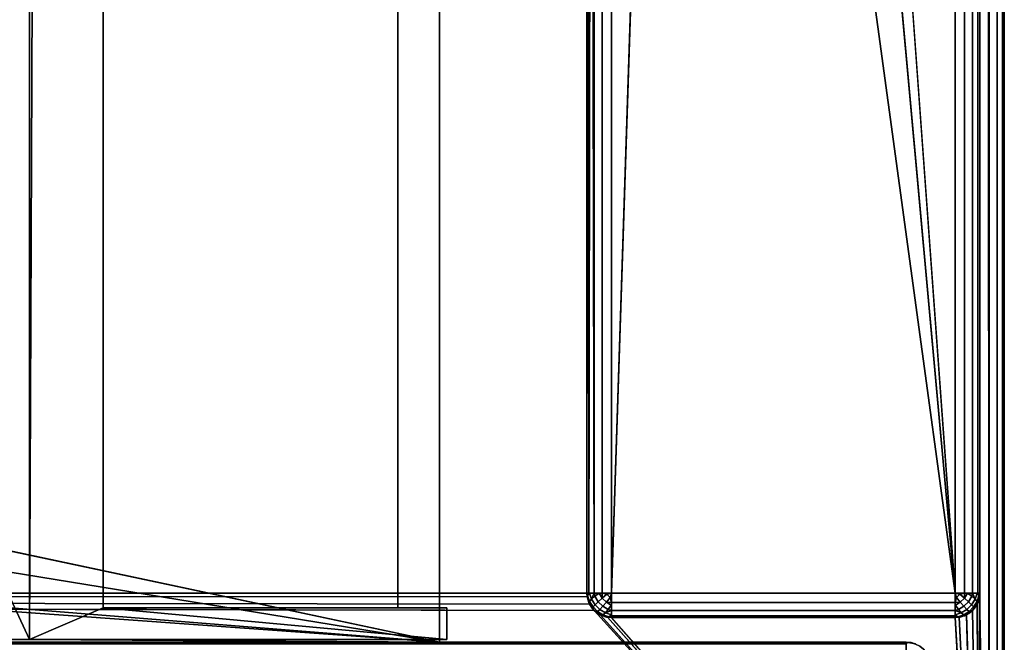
# Model space of a CAD drawing. Header units: millimetres. Extents: x -10 to 414, y -827 to 10.
# Tile 35 of 45: x 360 to 400, y -783 to -758. Entities that reach past the tile are written whole.
import ezdxf

# ---------------------------------------------------------------- set-up
doc = ezdxf.new("R2010")
doc.units = ezdxf.units.MM
doc.header["$MEASUREMENT"] = 0
for name, color, linetype, lineweight in [('0 Misc', 7, 'Continuous', 35), ('10 Raster Images', 7, 'Continuous', 35), ('5 Hatches', 7, 'Continuous', 35)]:
    doc.layers.add(name, color=color, linetype=linetype, lineweight=lineweight)

msp = doc.modelspace()

# ---------------------------------------------------------------- linework, layer by layer
at = {"layer": '0 Misc', "color": 160, "linetype": 'Continuous', "lineweight": 25}
for p, q in [((399, -1, 720), (399, -799, 720)), ((400, -1, 699), (400, -799, 699)), ((400, -799, 719), (400, -1, 719)), ((398, -781, 12), (398, -2, 12)), ((399, -2, 13), (399, -781, 13)), ((399, -781, 698), (399, -2, 698)), ((383, -17, 698), (383, -781, 698)), ((383, -781, 13), (383, -17, 698)), ((23, -59, 93), (360.3, -782.9, 93)), ((360.3, -782.9, 93), (360.3, -59.1, 93)), ((360.3, -59.1, 665), (360.3, -782.9, 665)), ((377, -783, 70), (377, -59, 70)), ((377, -783, 93), (377, -59, 70)), ((377, -782.9, 93), (377, -59, 70)), ((377, -781.6, 93), (377, -59, 70)), ((360.3, -782.9, 665), (363.3, -60.4, 665)), ((363.3, -781.6, 665), (363.3, -60.4, 665)), ((363.3, -781.6, 94.3), (363.3, -60.4, 94.3)), ((375.3, -60.4, 93), (375.3, -781.6, 93)), ((375.3, -60.4, 94.3), (375.3, -781.6, 94.3)), ((377, -781.6, 93), (377, -60.4, 93)), ((398, -781, 12), (391, -685, 12)), ((398, -781, 12), (389.899, -691.953, 12)), ((384, -781, 12), (386.703, -698.225, 12)), ((398, -781, 12), (386.703, -698.225, 12)), ((384, -715, 12), (384, -781, 12)), ((383, -781, 13), (383, -715.707, 34.207)), ((383, -781, 13), (383, -715.891, 33.954)), ((383, -781, 13), (383, -715.988, 33.656)), ((383, -781, 13), (383, -716, 13)), ((383, -781, 13), (383, -716, 33.5)), ((377, -783, 70), (112.5, -764, 70)), ((377, -783, 70), (139.5, -764, 70)), ((377, -783, 70), (260.5, -764, 70)), ((377, -783, 70), (287.5, -764, 70)), ((17, -781, 698), (383, -781, 698)), ((383.293, -781.707, 698), (17, -781, 698)), ((383.109, -781.454, 698), (17, -781, 698)), ((383.012, -781.156, 698), (17, -781, 698)), ((383, -781, 698), (383, -781, 13)), ((384, -781, 12), (398, -781, 12)), ((399, -781, 13), (399, -781, 698)), ((399, -799, 698), (399, -781, 698)), ((399, -799, 698), (398.891, -781.454, 698)), ((399, -799, 698), (398.988, -781.156, 698)), ((363.3, -781.6, 665), (360.3, -782.9, 665)), ((377.3, -781.6, 665), (363.3, -781.6, 665)), ((363.3, -781.6, 665), (363.3, -781.6, 94.3)), ((375.3, -781.6, 94.3), (363.3, -781.6, 94.3)), ((363.3, -781.6, 665), (377.3, -782.9, 665)), ((375.3, -781.6, 94.3), (363.3, -781.6, 665)), ((375.3, -781.6, 93), (375.3, -781.6, 94.3)), ((375.3, -781.6, 93), (377, -781.6, 93)), ((377, -781.6, 93), (375.3, -781.6, 94.3)), ((377.3, -781.6, 93), (375.3, -781.6, 94.3)), ((377.3, -781.6, 665), (375.3, -781.6, 94.3)), ((377, -782.9, 93), (377, -781.6, 93)), ((377, -781.6, 93), (377.3, -781.6, 93)), ((377.3, -782.9, 665), (377.3, -781.6, 665)), ((377.3, -781.6, 93), (377.3, -782.9, 93)), ((377.3, -781.6, 665), (377.3, -781.6, 93)), ((399, -799, 698), (383.293, -781.707, 698)), ((399, -799, 698), (383.546, -781.891, 698)), ((399, -799, 698), (398.454, -781.891, 698)), ((399, -799, 698), (398.707, -781.707, 698)), ((399, -799, 698), (383.844, -781.988, 698)), ((384, -782, 13), (384, -782, 698)), ((398, -782, 13), (384, -782, 13)), ((384, -782, 698), (398, -782, 698)), ((399, -799, 698), (384, -782, 698)), ((398, -782, 698), (398, -782, 13)), ((399, -799, 698), (398, -782, 698)), ((399, -799, 698), (398.156, -781.988, 698)), ((4, -783, 13.5), (396, -783, 13.5)), ((396, -783, 694), (4, -783, 694)), ((360.3, -782.9, 93), (23, -783, 93)), ((377, -783, 93), (23, -783, 93)), ((23, -783, 70), (377, -783, 70)), ((396, -783, 13.5), (23, -783, 70)), ((396, -783, 694), (359.5, -783, 428)), ((359.5, -783, 428), (377, -783, 93)), ((396, -783, 694), (359.5, -783, 451)), ((377, -782.9, 93), (360.3, -782.9, 93)), ((360.3, -782.9, 665), (377.3, -782.9, 665)), ((360.3, -782.9, 665), (360.3, -782.9, 93)), ((360.3, -782.9, 93), (377, -783, 93)), ((360.3, -782.9, 93), (377.3, -782.9, 665)), ((377, -783, 93), (377, -782.9, 93)), ((377.3, -782.9, 93), (377, -782.9, 93)), ((377, -782.9, 93), (377.3, -782.9, 665)), ((377, -783, 70), (377, -783, 93)), ((396, -783, 694), (377, -783, 70)), ((377, -783, 70), (396, -783, 13.5)), ((396, -783, 694), (377, -783, 93)), ((377.3, -782.9, 665), (377.3, -782.9, 93)), ((396, -783, 13.5), (396, -783, 694))]:
    msp.add_line(p, q, dxfattribs=at).dxf.unprotected_set("ltscale", 0)
at = {"layer": '0 Misc', "color": 160, "linetype": 'Continuous', "lineweight": 25, "extrusion": (0, 1, 0)}
for centre, start, end in [((-384, 13, -781), 270, 0), ((-398, 13, -781), 180, 270)]:
    msp.add_arc(centre, 1, start, end, dxfattribs=at).dxf.unprotected_set("ltscale", 0)
at = {"layer": '0 Misc', "color": 160, "linetype": 'Continuous', "lineweight": 25}
for centre, start, end in [((384, -781, 13), 180, 270), ((398, -781, 13), 270, 0), ((396, -784, 13.5), 0, 90)]:
    msp.add_arc(centre, 1, start, end, dxfattribs=at).dxf.unprotected_set("ltscale", 0)
at = {"layer": '0 Misc', "color": 160, "linetype": 'Continuous', "lineweight": 25, "extrusion": (0, 0, -1)}
for centre, start, end in [((-384, -781, -698), 270, 0), ((-398, -781, -698), 180, 270), ((-396, -784, -694), 90, 180)]:
    msp.add_arc(centre, 1, start, end, dxfattribs=at).dxf.unprotected_set("ltscale", 0)
at = {"layer": '0 Misc', "color": 160, "linetype": 'Continuous', "lineweight": 25, "extrusion": (-1, 0, 0)}
for centre, start, end in [((781, 13, -384), 270, 0), ((784, 694, -396), 90, 180), ((784, 13.5, -396), 180, 270)]:
    msp.add_arc(centre, 1, start, end, dxfattribs=at).dxf.unprotected_set("ltscale", 0)
at = {"layer": '0 Misc', "color": 160, "linetype": 'Continuous', "lineweight": 25, "extrusion": (1, 0, 0)}
msp.add_arc((-781, 13, 398), 1, 180, 270, dxfattribs=at).dxf.unprotected_set("ltscale", 0)
at = {"layer": '0 Misc', "color": 7, "lineweight": 25}
for points, invisible_edges in [([(399, -1, 698), (399.383, -799, 698.076), (399, -2, 698)], 1), ([(399, -1, 698), (399.383, -1, 698.076), (399.383, -799, 698.076)], 12), ([(399, -1, 720), (399.383, -799, 719.924), (399.383, -1, 719.924)], 1), ([(399, -1, 720), (399, -799, 720), (399.383, -799, 719.924)], 12), ([(399.383, -799, 698.076), (399.707, -1, 698.293), (399.707, -799, 698.293)], 1), ([(399.383, -799, 698.076), (399.383, -1, 698.076), (399.707, -1, 698.293)], 12), ([(399.383, -1, 719.924), (399.707, -799, 719.707), (399.707, -1, 719.707)], 1), ([(399.383, -1, 719.924), (399.383, -799, 719.924), (399.707, -799, 719.707)], 12), ([(399.924, -1, 698.617), (399.707, -799, 698.293), (399.707, -1, 698.293)], 1), ([(399.924, -1, 698.617), (399.924, -799, 698.617), (399.707, -799, 698.293)], 12), ([(399.707, -1, 719.707), (399.924, -799, 719.383), (399.924, -1, 719.383)], 1), ([(399.707, -1, 719.707), (399.707, -799, 719.707), (399.924, -799, 719.383)], 12), ([(400, -1, 699), (399.924, -799, 698.617), (399.924, -1, 698.617)], 1), ([(400, -1, 699), (400, -799, 699), (399.924, -799, 698.617)], 12), ([(400, -799, 719), (399.924, -1, 719.383), (399.924, -799, 719.383)], 1), ([(400, -799, 719), (400, -1, 719), (399.924, -1, 719.383)], 12), ([(400, -799, 719), (400, -1, 699), (400, -1, 719)], 1), ([(400, -799, 719), (400, -799, 699), (400, -1, 699)], 12), ([(398, -781, 12), (398.383, -2, 12.076), (398.383, -781, 12.076)], 1), ([(398, -781, 12), (398, -2, 12), (398.383, -2, 12.076)], 12), ([(398.707, -2, 12.293), (398.383, -781, 12.076), (398.383, -2, 12.076)], 1), ([(398.707, -2, 12.293), (398.707, -781, 12.293), (398.383, -781, 12.076)], 12), ([(398.924, -2, 12.617), (398.707, -781, 12.293), (398.707, -2, 12.293)], 1), ([(398.924, -2, 12.617), (398.924, -781, 12.617), (398.707, -781, 12.293)], 12), ([(399, -2, 13), (398.924, -781, 12.617), (398.924, -2, 12.617)], 1), ([(399, -2, 13), (399, -781, 13), (398.924, -781, 12.617)], 12), ([(399.383, -799, 698.076), (399, -781, 698), (399, -2, 698)], 12), ([(360.3, -782.9, 93), (360.3, -59.1, 665), (360.3, -59.1, 93)], 1), ([(360.3, -782.9, 93), (360.3, -782.9, 665), (360.3, -59.1, 665)], 12), ([(363.3, -60.4, 94.3), (363.3, -781.6, 665), (363.3, -781.6, 94.3)], 1), ([(363.3, -60.4, 94.3), (363.3, -60.4, 665), (363.3, -781.6, 665)], 12), ([(375.3, -781.6, 94.3), (363.3, -60.4, 94.3), (363.3, -781.6, 94.3)], 1), ([(375.3, -781.6, 94.3), (375.3, -60.4, 94.3), (363.3, -60.4, 94.3)], 12), ([(375.3, -781.6, 93), (377, -60.4, 93), (375.3, -60.4, 93)], 1), ([(375.3, -781.6, 93), (377, -781.6, 93), (377, -60.4, 93)], 12), ([(375.3, -781.6, 93), (375.3, -60.4, 94.3), (375.3, -781.6, 94.3)], 1), ([(375.3, -781.6, 93), (375.3, -60.4, 93), (375.3, -60.4, 94.3)], 12), ([(383.293, -781, 12.293), (383.617, -715.383, 12.076), (383.617, -781, 12.076)], 1), ([(383.293, -781, 12.293), (383.293, -715.707, 12.293), (383.617, -715.383, 12.076)], 12), ([(384, -715, 12), (383.617, -781, 12.076), (383.617, -715.383, 12.076)], 1), ([(384, -715, 12), (384, -781, 12), (383.617, -781, 12.076)], 12), ([(383, -781, 698), (383.076, -781.383, 13), (383.076, -781.383, 698)], 1), ([(383, -781, 698), (383, -781, 13), (383.076, -781.383, 13)], 12), ([(383.189, -781.248, 12.47), (383.031, -781.107, 12.779), (383.106, -781.002, 12.552)], 1), ([(383.189, -781.248, 12.47), (383.111, -781.345, 12.7), (383.031, -781.107, 12.779)], 12), ([(383.46, -781.354, 12.236), (383.189, -781.248, 12.47), (383.322, -781.134, 12.277)], 1), ([(383.625, -781.208, 12.096), (383.322, -781.134, 12.277), (383.502, -781.01, 12.133)], 1), ([(383.625, -781.208, 12.096), (383.46, -781.354, 12.236), (383.322, -781.134, 12.277)], 12), ([(383.625, -781.208, 12.096), (383.816, -781.048, 12.018), (383.952, -781.184, 12.018)], 12), ([(384, -781, 12), (398, -781.383, 12.076), (384, -781.383, 12.076)], 1), ([(384, -781, 12), (398, -781, 12), (398, -781.383, 12.076)], 12), ([(398.208, -781.375, 12.096), (398.048, -781.184, 12.018), (398.184, -781.048, 12.018)], 12), ([(398.208, -781.375, 12.096), (398.184, -781.048, 12.018), (398.375, -781.208, 12.096)], 1), ([(398.498, -781.01, 12.133), (398.54, -781.354, 12.236), (398.375, -781.208, 12.096)], 1), ([(398.498, -781.01, 12.133), (398.678, -781.134, 12.277), (398.54, -781.354, 12.236)], 12), ([(398.678, -781.134, 12.277), (398.668, -781.476, 12.428), (398.54, -781.354, 12.236)], 1), ([(398.678, -781.134, 12.277), (398.811, -781.248, 12.47), (398.668, -781.476, 12.428)], 12), ([(398.894, -781.002, 12.552), (398.889, -781.345, 12.7), (398.811, -781.248, 12.47)], 1), ([(398.894, -781.002, 12.552), (398.969, -781.107, 12.779), (398.889, -781.345, 12.7)], 12), ([(399, -781, 13), (398.924, -781.383, 698), (398.924, -781.383, 13)], 1), ([(399, -781, 13), (399, -781, 698), (398.924, -781.383, 698)], 12), ([(399.383, -799, 698.076), (399, -799, 698), (399, -781, 698)], 12), ([(383.293, -781.707, 13), (383.076, -781.383, 698), (383.076, -781.383, 13)], 1), ([(383.293, -781.707, 13), (383.293, -781.707, 698), (383.076, -781.383, 698)], 12), ([(383.249, -781.565, 12.659), (383.093, -781.419, 12.95), (383.111, -781.345, 12.7)], 1), ([(383.249, -781.565, 12.659), (383.217, -781.616, 12.913), (383.093, -781.419, 12.95)], 12), ([(383.111, -781.345, 12.7), (383.189, -781.248, 12.47), (383.332, -781.476, 12.428)], 12), ([(383.111, -781.345, 12.7), (383.332, -781.476, 12.428), (383.249, -781.565, 12.659)], 1), ([(383.46, -781.354, 12.236), (383.332, -781.476, 12.428), (383.189, -781.248, 12.47)], 12), ([(383.249, -781.565, 12.659), (383.332, -781.476, 12.428), (383.524, -781.668, 12.428)], 12), ([(383.332, -781.476, 12.428), (383.46, -781.354, 12.236), (383.646, -781.54, 12.236)], 12), ([(383.332, -781.476, 12.428), (383.646, -781.54, 12.236), (383.524, -781.668, 12.428)], 1), ([(383.46, -781.354, 12.236), (383.625, -781.208, 12.096), (383.792, -781.375, 12.096)], 12), ([(383.46, -781.354, 12.236), (383.792, -781.375, 12.096), (383.646, -781.54, 12.236)], 1), ([(383.524, -781.668, 12.428), (383.646, -781.54, 12.236), (383.866, -781.678, 12.277)], 12), ([(383.625, -781.208, 12.096), (383.952, -781.184, 12.018), (383.792, -781.375, 12.096)], 1), ([(383.646, -781.54, 12.236), (383.792, -781.375, 12.096), (383.99, -781.498, 12.133)], 12), ([(383.646, -781.54, 12.236), (383.99, -781.498, 12.133), (383.866, -781.678, 12.277)], 1), ([(398, -781.707, 12.293), (384, -781.383, 12.076), (398, -781.383, 12.076)], 1), ([(398, -781.707, 12.293), (384, -781.707, 12.293), (384, -781.383, 12.076)], 12), ([(398.208, -781.375, 12.096), (398.134, -781.678, 12.277), (398.01, -781.498, 12.133)], 1), ([(398.208, -781.375, 12.096), (398.354, -781.54, 12.236), (398.134, -781.678, 12.277)], 12), ([(398.354, -781.54, 12.236), (398.248, -781.811, 12.47), (398.134, -781.678, 12.277)], 1), ([(398.375, -781.208, 12.096), (398.354, -781.54, 12.236), (398.208, -781.375, 12.096)], 1), ([(398.354, -781.54, 12.236), (398.476, -781.668, 12.428), (398.248, -781.811, 12.47)], 12), ([(398.375, -781.208, 12.096), (398.54, -781.354, 12.236), (398.354, -781.54, 12.236)], 12), ([(398.354, -781.54, 12.236), (398.54, -781.354, 12.236), (398.668, -781.476, 12.428)], 12), ([(398.354, -781.54, 12.236), (398.668, -781.476, 12.428), (398.476, -781.668, 12.428)], 1), ([(398.476, -781.668, 12.428), (398.668, -781.476, 12.428), (398.751, -781.565, 12.659)], 12), ([(398.751, -781.565, 12.659), (398.668, -781.476, 12.428), (398.811, -781.248, 12.47)], 12), ([(398.924, -781.383, 13), (398.707, -781.707, 698), (398.707, -781.707, 13)], 1), ([(398.924, -781.383, 13), (398.924, -781.383, 698), (398.707, -781.707, 698)], 12), ([(398.751, -781.565, 12.659), (398.811, -781.248, 12.47), (398.889, -781.345, 12.7)], 1), ([(398.889, -781.345, 12.7), (398.783, -781.616, 12.913), (398.751, -781.565, 12.659)], 1), ([(398.889, -781.345, 12.7), (398.907, -781.419, 12.95), (398.783, -781.616, 12.913)], 12), ([(377, -781.6, 93), (377.3, -782.9, 93), (377, -782.9, 93)], 1), ([(377, -781.6, 93), (377.3, -781.6, 93), (377.3, -782.9, 93)], 12), ([(377.3, -781.6, 93), (377.3, -782.9, 665), (377.3, -782.9, 93)], 1), ([(377.3, -781.6, 93), (377.3, -781.6, 665), (377.3, -782.9, 665)], 12), ([(383.435, -781.751, 12.659), (383.217, -781.616, 12.913), (383.249, -781.565, 12.659)], 1), ([(383.435, -781.751, 12.659), (383.384, -781.783, 12.913), (383.217, -781.616, 12.913)], 12), ([(383.249, -781.565, 12.659), (383.524, -781.668, 12.428), (383.435, -781.751, 12.659)], 1), ([(383.617, -781.924, 13), (383.293, -781.707, 698), (383.293, -781.707, 13)], 1), ([(383.617, -781.924, 13), (383.617, -781.924, 698), (383.293, -781.707, 698)], 12), ([(383.655, -781.889, 12.7), (383.384, -781.783, 12.913), (383.435, -781.751, 12.659)], 1), ([(383.655, -781.889, 12.7), (383.581, -781.907, 12.95), (383.384, -781.783, 12.913)], 12), ([(383.524, -781.668, 12.428), (383.655, -781.889, 12.7), (383.435, -781.751, 12.659)], 1), ([(383.524, -781.668, 12.428), (383.866, -781.678, 12.277), (383.752, -781.811, 12.47)], 1), ([(383.524, -781.668, 12.428), (383.752, -781.811, 12.47), (383.655, -781.889, 12.7)], 12), ([(384, -782, 13), (383.617, -781.924, 698), (383.617, -781.924, 13)], 1), ([(384, -782, 13), (384, -782, 698), (383.617, -781.924, 698)], 12), ([(383.998, -781.894, 12.552), (383.655, -781.889, 12.7), (383.752, -781.811, 12.47)], 1), ([(383.998, -781.894, 12.552), (383.893, -781.969, 12.779), (383.655, -781.889, 12.7)], 12), ([(398, -781.924, 12.617), (384, -781.707, 12.293), (398, -781.707, 12.293)], 1), ([(398, -781.924, 12.617), (384, -781.924, 12.617), (384, -781.707, 12.293)], 12), ([(398, -782, 13), (384, -781.924, 12.617), (398, -781.924, 12.617)], 1), ([(398, -782, 13), (384, -782, 13), (384, -781.924, 12.617)], 12), ([(398, -782, 698), (398.383, -781.924, 13), (398.383, -781.924, 698)], 1), ([(398, -782, 698), (398, -782, 13), (398.383, -781.924, 13)], 12), ([(398.248, -781.811, 12.47), (398.107, -781.969, 12.779), (398.002, -781.894, 12.552)], 1), ([(398.248, -781.811, 12.47), (398.345, -781.889, 12.7), (398.107, -781.969, 12.779)], 12), ([(398.345, -781.889, 12.7), (398.248, -781.811, 12.47), (398.476, -781.668, 12.428)], 12), ([(398.345, -781.889, 12.7), (398.476, -781.668, 12.428), (398.565, -781.751, 12.659)], 1), ([(398.419, -781.907, 12.95), (398.345, -781.889, 12.7), (398.565, -781.751, 12.659)], 12), ([(398.707, -781.707, 13), (398.383, -781.924, 698), (398.383, -781.924, 13)], 1), ([(398.707, -781.707, 13), (398.707, -781.707, 698), (398.383, -781.924, 698)], 12), ([(398.419, -781.907, 12.95), (398.565, -781.751, 12.659), (398.616, -781.783, 12.913)], 1), ([(398.476, -781.668, 12.428), (398.751, -781.565, 12.659), (398.565, -781.751, 12.659)], 1), ([(398.616, -781.783, 12.913), (398.565, -781.751, 12.659), (398.751, -781.565, 12.659)], 12), ([(398.616, -781.783, 12.913), (398.751, -781.565, 12.659), (398.783, -781.616, 12.913)], 1), ([(398, -782, 698), (384, -782, 13), (398, -782, 13)], 1), ([(398, -782, 698), (384, -782, 698), (384, -782, 13)], 12), ([(4, -783, 13.5), (396, -783.076, 13.117), (4, -783.076, 13.117)], 1), ([(4, -783, 13.5), (396, -783, 13.5), (396, -783.076, 13.117)], 12)]:
    msp.add_3dface(points, dxfattribs=dict(at, invisible_edges=invisible_edges))
for points in [[(398, -781, 12), (391, -685, 12), (398, -2, 12)], [(383, -17, 698), (17, -781, 698), (17, -17, 698)], [(17, -781, 698), (383, -17, 698), (383, -781, 698)], [(383, -17, 698), (383, -781, 13), (383, -781, 698)], [(383, -781, 13), (383, -17, 698), (383, -715.707, 34.207)], [(23, -783, 93), (360.3, -782.9, 93), (23, -59, 93)], [(23, -59, 93), (360.3, -782.9, 93), (360.3, -59.1, 93)], [(377, -59, 70), (23, -783, 70), (23, -59, 70)], [(23, -783, 70), (377, -59, 70), (112.5, -742, 70)], [(139.5, -742, 70), (377, -59, 70), (139.5, -764, 70)], [(139.5, -764, 70), (377, -59, 70), (260.5, -742, 70)], [(287.5, -742, 70), (377, -59, 70), (287.5, -764, 70)], [(377, -783, 70), (287.5, -764, 70), (377, -59, 70)], [(363.3, -60.4, 665), (360.3, -59.1, 665), (360.3, -782.9, 665)], [(377, -59, 70), (377, -783, 93), (377, -783, 70)], [(377, -783, 93), (377, -59, 70), (377, -782.9, 93)], [(377, -782.9, 93), (377, -59, 70), (377, -781.6, 93)], [(377, -781.6, 93), (377, -59, 70), (377, -60.4, 93)], [(360.3, -782.9, 665), (363.3, -781.6, 665), (363.3, -60.4, 665)], [(398, -781, 12), (389.899, -691.953, 12), (391, -685, 12)], [(398, -781, 12), (386.703, -698.225, 12), (389.899, -691.953, 12)], [(384, -715, 12), (386.703, -698.225, 12), (384, -781, 12)], [(384, -781, 12), (386.703, -698.225, 12), (398, -781, 12)], [(383, -781, 13), (383, -715.707, 34.207), (383, -715.891, 33.954)], [(383.293, -781, 12.293), (383.169, -715.831, 12.444), (383.293, -715.707, 12.293)], [(383, -781, 13), (383, -715.891, 33.954), (383, -715.988, 33.656)], [(383.019, -715.981, 12.805), (383.076, -781, 12.617), (383, -781, 13)], [(383, -716, 13), (383.019, -715.981, 12.805), (383, -781, 13)], [(383, -781, 13), (383, -715.988, 33.656), (383, -716, 33.5)], [(383, -716, 13), (383, -781, 13), (383, -716, 33.5)], [(383.019, -715.981, 12.805), (383.076, -715.924, 12.617), (383.076, -781, 12.617)], [(383.076, -781, 12.617), (383.169, -715.831, 12.444), (383.293, -781, 12.293)], [(383.076, -781, 12.617), (383.076, -715.924, 12.617), (383.169, -715.831, 12.444)], [(23, -783, 70), (112.5, -764, 70), (377, -783, 70)], [(377, -783, 70), (112.5, -764, 70), (139.5, -764, 70)], [(377, -783, 70), (139.5, -764, 70), (260.5, -764, 70)], [(377, -783, 70), (260.5, -764, 70), (287.5, -764, 70)], [(399, -799, 698), (16.988, -781.156, 698), (17, -781, 698)], [(399, -799, 698), (17, -781, 698), (383.293, -781.707, 698)], [(383.293, -781.707, 698), (17, -781, 698), (383.109, -781.454, 698)], [(383.109, -781.454, 698), (17, -781, 698), (383.012, -781.156, 698)], [(383.012, -781.156, 698), (17, -781, 698), (383, -781, 698)], [(383.031, -781.107, 12.779), (383.076, -781.383, 13), (383, -781, 13)], [(383.076, -781, 12.617), (383.031, -781.107, 12.779), (383, -781, 13)], [(383.076, -781, 12.617), (383.106, -781.002, 12.552), (383.031, -781.107, 12.779)], [(383.111, -781.345, 12.7), (383.093, -781.419, 12.95), (383.031, -781.107, 12.779)], [(383.093, -781.419, 12.95), (383.076, -781.383, 13), (383.031, -781.107, 12.779)], [(383.076, -781, 12.617), (383.293, -781, 12.293), (383.106, -781.002, 12.552)], [(383.106, -781.002, 12.552), (383.293, -781, 12.293), (383.189, -781.248, 12.47)], [(383.189, -781.248, 12.47), (383.293, -781, 12.293), (383.322, -781.134, 12.277)], [(383.322, -781.134, 12.277), (383.293, -781, 12.293), (383.502, -781.01, 12.133)], [(383.502, -781.01, 12.133), (383.293, -781, 12.293), (383.617, -781, 12.076)], [(383.625, -781.208, 12.096), (383.502, -781.01, 12.133), (383.617, -781, 12.076)], [(383.625, -781.208, 12.096), (383.617, -781, 12.076), (383.816, -781.048, 12.018)], [(383.816, -781.048, 12.018), (383.617, -781, 12.076), (384, -781, 12)], [(383.952, -781.184, 12.018), (383.816, -781.048, 12.018), (384, -781, 12)], [(383.952, -781.184, 12.018), (384, -781, 12), (384, -781.383, 12.076)], [(398.048, -781.184, 12.018), (398, -781, 12), (398.184, -781.048, 12.018)], [(398.048, -781.184, 12.018), (398, -781.383, 12.076), (398, -781, 12)], [(398.184, -781.048, 12.018), (398, -781, 12), (398.383, -781, 12.076)], [(398.184, -781.048, 12.018), (398.383, -781, 12.076), (398.375, -781.208, 12.096)], [(398.498, -781.01, 12.133), (398.375, -781.208, 12.096), (398.383, -781, 12.076)], [(398.707, -781, 12.293), (398.498, -781.01, 12.133), (398.383, -781, 12.076)], [(398.707, -781, 12.293), (398.678, -781.134, 12.277), (398.498, -781.01, 12.133)], [(398.678, -781.134, 12.277), (398.707, -781, 12.293), (398.811, -781.248, 12.47)], [(398.894, -781.002, 12.552), (398.811, -781.248, 12.47), (398.707, -781, 12.293)], [(398.924, -781, 12.617), (398.894, -781.002, 12.552), (398.707, -781, 12.293)], [(398.889, -781.345, 12.7), (398.969, -781.107, 12.779), (398.924, -781.383, 13)], [(398.924, -781, 12.617), (398.969, -781.107, 12.779), (398.894, -781.002, 12.552)], [(398.969, -781.107, 12.779), (398.924, -781, 12.617), (399, -781, 13)], [(398.924, -781.383, 13), (398.969, -781.107, 12.779), (399, -781, 13)], [(399, -799, 698), (398.988, -781.156, 698), (399, -781, 698)], [(399, -799, 698), (16.707, -781.707, 698), (16.891, -781.454, 698)], [(399, -799, 698), (16.891, -781.454, 698), (16.988, -781.156, 698)], [(383.217, -781.616, 12.913), (383.293, -781.707, 13), (383.076, -781.383, 13)], [(383.093, -781.419, 12.95), (383.217, -781.616, 12.913), (383.076, -781.383, 13)], [(384, -781.383, 12.076), (383.792, -781.375, 12.096), (383.952, -781.184, 12.018)], [(383.792, -781.375, 12.096), (384, -781.383, 12.076), (383.99, -781.498, 12.133)], [(384, -781.707, 12.293), (383.866, -781.678, 12.277), (383.99, -781.498, 12.133)], [(384, -781.707, 12.293), (383.99, -781.498, 12.133), (384, -781.383, 12.076)], [(398.208, -781.375, 12.096), (398, -781.383, 12.076), (398.048, -781.184, 12.018)], [(398.208, -781.375, 12.096), (398.01, -781.498, 12.133), (398, -781.383, 12.076)], [(398.01, -781.498, 12.133), (398, -781.707, 12.293), (398, -781.383, 12.076)], [(398.01, -781.498, 12.133), (398.134, -781.678, 12.277), (398, -781.707, 12.293)], [(398.907, -781.419, 12.95), (398.924, -781.383, 13), (398.707, -781.707, 13)], [(398.907, -781.419, 12.95), (398.707, -781.707, 13), (398.783, -781.616, 12.913)], [(399, -799, 698), (398.707, -781.707, 698), (398.891, -781.454, 698)], [(398.889, -781.345, 12.7), (398.924, -781.383, 13), (398.907, -781.419, 12.95)], [(399, -799, 698), (398.891, -781.454, 698), (398.988, -781.156, 698)], [(399, -799, 698), (16.156, -781.988, 698), (16.454, -781.891, 698)], [(399, -799, 698), (16.454, -781.891, 698), (16.707, -781.707, 698)], [(363.3, -781.6, 665), (360.3, -782.9, 665), (377.3, -782.9, 665)], [(363.3, -781.6, 665), (377.3, -782.9, 665), (377.3, -781.6, 665)], [(363.3, -781.6, 665), (375.3, -781.6, 94.3), (363.3, -781.6, 94.3)], [(377.3, -781.6, 665), (375.3, -781.6, 94.3), (363.3, -781.6, 665)], [(375.3, -781.6, 94.3), (377, -781.6, 93), (375.3, -781.6, 93)], [(377, -781.6, 93), (375.3, -781.6, 94.3), (377.3, -781.6, 93)], [(377.3, -781.6, 93), (375.3, -781.6, 94.3), (377.3, -781.6, 665)], [(383.217, -781.616, 12.913), (383.384, -781.783, 12.913), (383.293, -781.707, 13)], [(383.293, -781.707, 13), (383.581, -781.907, 12.95), (383.617, -781.924, 13)], [(383.293, -781.707, 13), (383.384, -781.783, 12.913), (383.581, -781.907, 12.95)], [(399, -799, 698), (383.293, -781.707, 698), (383.546, -781.891, 698)], [(399, -799, 698), (383.546, -781.891, 698), (383.844, -781.988, 698)], [(383.581, -781.907, 12.95), (383.655, -781.889, 12.7), (383.617, -781.924, 13)], [(383.893, -781.969, 12.779), (383.617, -781.924, 13), (383.655, -781.889, 12.7)], [(383.893, -781.969, 12.779), (384, -782, 13), (383.617, -781.924, 13)], [(383.752, -781.811, 12.47), (383.866, -781.678, 12.277), (384, -781.707, 12.293)], [(383.998, -781.894, 12.552), (383.752, -781.811, 12.47), (384, -781.707, 12.293)], [(384, -781.924, 12.617), (383.893, -781.969, 12.779), (383.998, -781.894, 12.552)], [(384, -781.924, 12.617), (384, -782, 13), (383.893, -781.969, 12.779)], [(384, -781.924, 12.617), (383.998, -781.894, 12.552), (384, -781.707, 12.293)], [(398.134, -781.678, 12.277), (398.248, -781.811, 12.47), (398, -781.707, 12.293)], [(398, -781.707, 12.293), (398.002, -781.894, 12.552), (398, -781.924, 12.617)], [(398.002, -781.894, 12.552), (398, -781.707, 12.293), (398.248, -781.811, 12.47)], [(398, -781.924, 12.617), (398.002, -781.894, 12.552), (398.107, -781.969, 12.779)], [(398.107, -781.969, 12.779), (398.383, -781.924, 13), (398, -782, 13)], [(398, -781.924, 12.617), (398.107, -781.969, 12.779), (398, -782, 13)], [(398.107, -781.969, 12.779), (398.345, -781.889, 12.7), (398.419, -781.907, 12.95)], [(398.107, -781.969, 12.779), (398.419, -781.907, 12.95), (398.383, -781.924, 13)], [(399, -799, 698), (398.156, -781.988, 698), (398.454, -781.891, 698)], [(398.383, -781.924, 13), (398.616, -781.783, 12.913), (398.707, -781.707, 13)], [(398.383, -781.924, 13), (398.419, -781.907, 12.95), (398.616, -781.783, 12.913)], [(399, -799, 698), (398.454, -781.891, 698), (398.707, -781.707, 698)], [(398.616, -781.783, 12.913), (398.783, -781.616, 12.913), (398.707, -781.707, 13)], [(1, -799, 698), (2, -782, 698), (399, -799, 698)], [(399, -799, 698), (2, -782, 698), (16, -782, 698)], [(399, -799, 698), (16, -782, 698), (16.156, -781.988, 698)], [(399, -799, 698), (383.844, -781.988, 698), (384, -782, 698)], [(399, -799, 698), (384, -782, 698), (398, -782, 698)], [(399, -799, 698), (398, -782, 698), (398.156, -781.988, 698)], [(4, -783, 13.5), (23, -783, 70), (396, -783, 13.5)], [(396, -783, 694), (359.5, -783, 451), (4, -783, 694)], [(360.3, -782.9, 93), (23, -783, 93), (377, -783, 93)], [(377, -783, 70), (396, -783, 13.5), (23, -783, 70)], [(359.5, -783, 428), (377, -783, 93), (23, -783, 93)], [(396, -783, 694), (377, -783, 93), (359.5, -783, 428)], [(396, -783, 694), (359.5, -783, 428), (359.5, -783, 451)], [(360.3, -782.9, 93), (377, -783, 93), (377, -782.9, 93)], [(377, -782.9, 93), (377.3, -782.9, 665), (360.3, -782.9, 93)], [(360.3, -782.9, 93), (377.3, -782.9, 665), (360.3, -782.9, 665)], [(377.3, -782.9, 665), (377, -782.9, 93), (377.3, -782.9, 93)], [(396, -783, 13.5), (377, -783, 70), (396, -783, 694)], [(396, -783, 694), (377, -783, 70), (377, -783, 93)], [(396, -783.076, 13.117), (396, -783, 13.5), (396.048, -783.018, 13.316)], [(396.048, -783.018, 13.316), (396, -783, 13.5), (396.184, -783.018, 13.452)], [(396.184, -783.018, 13.452), (396, -783, 13.5), (396.383, -783.076, 13.5)]]:
    msp.add_3dface(points, dxfattribs=at)
at = {"layer": '0 Misc', "color": 5, "lineweight": 25}
for points, invisible_edges in [([(396, -783, 694), (4, -783.076, 694.383), (396, -783.076, 694.383)], 1), ([(396, -783, 694), (4, -783, 694), (4, -783.076, 694.383)], 12), ([(396, -783, 13.5), (396.383, -783.076, 694), (396.383, -783.076, 13.5)], 1), ([(396, -783, 13.5), (396, -783, 694), (396.383, -783.076, 694)], 12)]:
    msp.add_3dface(points, dxfattribs=dict(at, invisible_edges=invisible_edges))
for points in [[(396.383, -783.076, 694), (396, -783, 694), (396.184, -783.018, 694.048)], [(396.184, -783.018, 694.048), (396, -783, 694), (396.048, -783.018, 694.184)], [(396.048, -783.018, 694.184), (396, -783, 694), (396, -783.076, 694.383)]]:
    msp.add_3dface(points, dxfattribs=at)
at = {"layer": '10 Raster Images', "color": 160, "linetype": 'Continuous', "lineweight": 25}
for p, q in [((398, -781, 12), (398, -2, 12)), ((383, -17, 698), (383, -781, 698)), ((383, -781, 698), (383, -17, 698)), ((360.3, -59.1, 93), (360.3, -782.9, 93)), ((360.3, -782.9, 665), (360.3, -59.1, 665)), ((377, -59, 70), (377, -783, 70)), ((377, -783, 70), (377, -59, 70)), ((363.3, -60.4, 665), (363.3, -781.6, 665)), ((377, -781.6, 93), (377, -60.4, 93)), ((384, -715, 12), (384, -781, 12)), ((383, -781, 13), (383, -716, 13)), ((383, -781, 698), (383, -781, 13)), ((383.012, -781.156, 698), (383, -781, 698)), ((384, -781, 12), (398, -781, 12)), ((399, -781, 698), (398.988, -781.156, 698)), ((399, -799, 698), (399, -781, 698)), ((383.109, -781.454, 698), (383.012, -781.156, 698)), ((383.293, -781.707, 698), (383.109, -781.454, 698)), ((398.891, -781.454, 698), (398.707, -781.707, 698)), ((398.988, -781.156, 698), (398.891, -781.454, 698)), ((363.3, -781.6, 665), (377.3, -781.6, 665)), ((363.3, -781.6, 665), (363.3, -781.6, 94.3)), ((363.3, -781.6, 94.3), (375.3, -781.6, 94.3)), ((377.3, -781.6, 665), (363.3, -781.6, 665)), ((375.3, -781.6, 94.3), (375.3, -781.6, 93)), ((375.3, -781.6, 93), (377, -781.6, 93)), ((377, -782.9, 93), (377, -781.6, 93)), ((377, -781.6, 93), (377.3, -781.6, 93)), ((377.3, -781.6, 665), (377.3, -782.9, 665)), ((377.3, -781.6, 93), (377.3, -781.6, 665)), ((383.546, -781.891, 698), (383.293, -781.707, 698)), ((383.844, -781.988, 698), (383.546, -781.891, 698)), ((398.454, -781.891, 698), (398.156, -781.988, 698)), ((398.707, -781.707, 698), (398.454, -781.891, 698)), ((384, -782, 698), (383.844, -781.988, 698)), ((398, -782, 698), (384, -782, 698)), ((398.156, -781.988, 698), (398, -782, 698)), ((4, -783, 13.5), (396, -783, 13.5)), ((396, -783, 694), (4, -783, 694)), ((377, -783, 93), (23, -783, 93)), ((23, -783, 70), (377, -783, 70)), ((377, -783, 70), (23, -783, 70)), ((23, -783, 93), (377, -783, 93)), ((360.3, -782.9, 93), (377, -782.9, 93)), ((377.3, -782.9, 665), (360.3, -782.9, 665)), ((377, -782.9, 93), (360.3, -782.9, 93)), ((360.3, -782.9, 93), (360.3, -782.9, 665)), ((360.3, -782.9, 665), (377.3, -782.9, 665)), ((377, -782.9, 93), (377, -783, 93)), ((377, -783, 93), (377, -782.9, 93)), ((377.3, -782.9, 93), (377, -782.9, 93)), ((377, -783, 70), (377, -783, 93)), ((377, -783, 93), (377, -783, 70)), ((377.3, -782.9, 665), (377.3, -782.9, 93)), ((396, -783, 13.5), (396, -783, 694))]:
    msp.add_line(p, q, dxfattribs=at).dxf.unprotected_set("ltscale", 0)
at = {"layer": '5 Hatches', "color": 7, "lineweight": 25}
for points, invisible_edges in [([(399, -799, 720), (1, -1, 720), (1, -799, 720)], 1), ([(399, -799, 720), (399, -1, 720), (1, -1, 720)], 12), ([(399, -2, 698), (399, -781, 13), (399, -2, 13)], 1), ([(399, -2, 698), (399, -781, 698), (399, -781, 13)], 12)]:
    msp.add_3dface(points, dxfattribs=dict(at, invisible_edges=invisible_edges))

doc.saveas('drawing.dxf')
